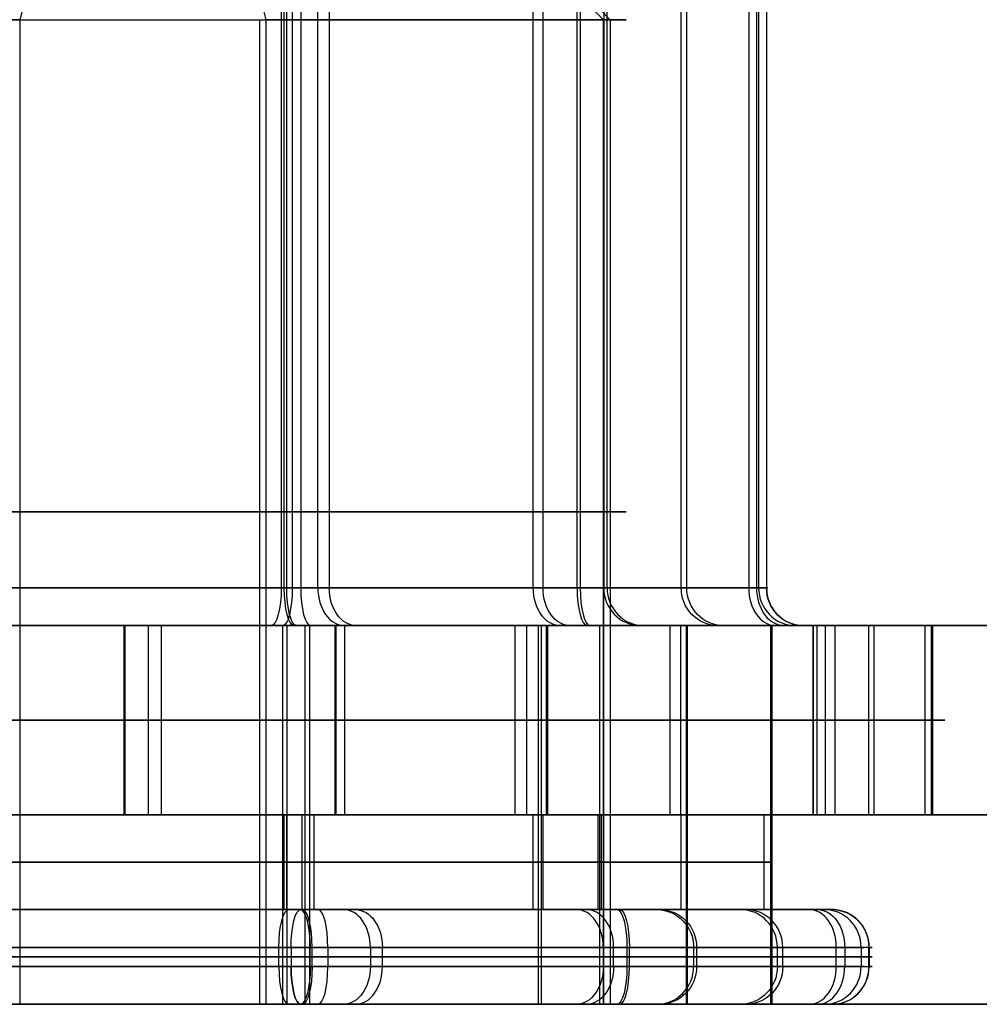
# Model space of a CAD drawing. Header units: millimetres. Extents: x -175 to 175, y -101 to 102.
# Tile 23 of 133: x -107.04 to -101.98, y -61.5 to -56.3. Entities that reach past the tile are written whole.
import ezdxf

# ---------------------------------------------------------------- set-up
doc = ezdxf.new("R2010")
doc.units = ezdxf.units.MM
doc.layers.add('Livello 01', color=7, linetype='Continuous')

msp = doc.modelspace()

# ---------------------------------------------------------------- linework, layer by layer
at = {"layer": 'Livello 01', "color": 254, "true_color": 0xcad1ee}
for p, q in [((-105.646, -59.3, -214.021), (-105.646, -48.7169, -214.021)), ((-105.6327, -59.3, -6.9496), (-105.6327, -48.7169, -6.9496)), ((-104.3313, -59.3, -219.0033), (-104.3313, -48.7169, -219.0033)), ((-104.28, -59.3, -1.9775), (-104.28, -48.7169, -1.9775)), ((-103.5504, -59.3, -216.1327), (-103.5504, -48.7169, -216.1327)), ((-103.521, -59.3, -4.854), (-103.521, -48.7169, -4.854)), ((-105.5584, -51.4225, -220.1833), (-105.5584, -59.3, -220.1833)), ((-103.1, -51.4225, -3.2045), (-103.1, -59.3, -3.2045)), ((-106.8126, -55.4, -2.4777), (-107.0422, -56.3, -1.6075)), ((-104.7963, -55.4, -3.6521), (-103.926, -56.3, -3.4225)), ((-105.7764, -56.3, -219.3573), (-105.7764, -61.5, -219.3573)), ((-103.9613, -56.3, -216.2411), (-103.9613, -61.5, -216.2411)), ((-103.926, -56.3, -3.4225), (-103.926, -61.5, -3.4225)), ((-105.6619, -59.3, -220.1829), (-108.7539, -59.3, -219.3418)), ((-108.4748, -59.3, -1.5459), (-105.6015, -59.3, -0.7878)), ((-105.4085, -59.3, -0.8403), (-103.1514, -59.3, -3.1147)), ((-105.1913, -59.3, -214.1447), (-104.1, -59.3, -214.4416)), ((175, -59.5, 61.4), (-175, -59.5, 61.4)), ((-175, -59.5, -282.4), (175, -59.5, -282.4)), ((-104.0325, -59.5, -6.7342), (-107.1308, -59.5, -7.5517)), ((-105.6542, -59.5, -6.9812), (-105.6542, -61.5, -6.9812)), ((-105.632, -59.5, -214.0248), (-105.632, -61.5, -214.0248)), ((-105.5816, -59.5, -7.143), (-105.3711, -59.5, -7.9407)), ((-105.5074, -59.5, -220.3767), (-105.3275, -59.5, -221.0585)), ((-105.3769, -60.5, -213.0319), (-105.3769, -59.5, -213.0319)), ((-105.3711, -60.5, -7.9407), (-105.3711, -59.5, -7.9407)), ((-103.0533, -59.5, -218.0167), (-105.3277, -59.5, -220.2738)), ((-105.3275, -59.5, -221.0585), (-105.3275, -60.5, -221.0585)), ((-105.2666, -59.5, -0.6994), (-103.7397, -59.5, -2.2379)), ((-104.3064, -59.5, -219.049), (-104.3064, -61.5, -219.049)), ((-104.2902, -59.5, -1.9672), (-104.2902, -61.5, -1.9672)), ((-103.6093, -60.5, -219.7309), (-103.6093, -59.5, -219.7309)), ((-103.5524, -60.5, -1.2555), (-103.5524, -59.5, -1.2555)), ((-103.5248, -59.5, -4.868), (-103.5248, -61.5, -4.868)), ((-103.5188, -59.5, -216.1542), (-103.5188, -61.5, -216.1542)), ((-103.357, -59.5, -216.0816), (-102.5593, -59.5, -215.8711)), ((-102.2249, -59.5, -2.9736), (-102.9066, -59.5, -3.1535)), ((-102.8539, -59.5, -214.7547), (-102.8539, -60.5, -214.7547)), ((-102.5593, -60.5, -215.8711), (-102.5593, -59.5, -215.8711)), ((-102.5319, -60.5, -5.1231), (-102.5319, -59.5, -5.1231)), ((-102.2249, -59.5, -2.9736), (-102.2249, -60.5, -2.9736)), ((-108.5912, -60, -220.4483), (-106.3628, -60, -221.0545)), ((-106.2957, -60, 0.0892), (-108.5287, -60, -0.5)), ((-104.2627, -60, -213.3351), (-106.4911, -60, -212.7288)), ((-106.4876, -60, -8.2353), (-104.2547, -60, -7.6461)), ((-104.4289, -60, -220.5442), (-102.7897, -60, -218.9175)), ((-102.7391, -60, -2.0751), (-104.3658, -60, -0.4359)), ((-102.2647, -60, -216.9876), (-102.8539, -60, -214.7547)), ((-102.8351, -60, -6.2373), (-102.2288, -60, -4.0089)), ((-160, -60.5, 60.15), (160, -60.5, 60.15)), ((-160, -60.5, -281.15), (160, -60.5, -281.15)), ((-108.8784, -60.5, -219.3597), (-105.5358, -60.5, -220.269)), ((-105.5102, -60.5, -0.7378), (-108.8597, -60.5, -1.6216)), ((-107.3289, -60.5, -7.423), (-103.9795, -60.5, -6.5393)), ((-103.9607, -60.5, -214.4795), (-107.3034, -60.5, -213.5701)), ((-105.646, -61, -214.021), (-105.646, -60.5, -214.021)), ((-105.6327, -61, -6.9496), (-105.6327, -60.5, -6.9496)), ((-105.6327, -60.5, -6.9496), (-105.3711, -60.5, -7.9407)), ((-105.5505, -60.5, -220.2132), (-105.3275, -60.5, -221.0585)), ((-105.5358, -60.5, -220.269), (-103.077, -60.5, -217.8289)), ((-103.0701, -60.5, -3.1966), (-105.5102, -60.5, -0.7378)), ((-104.3313, -61, -219.0033), (-104.3313, -60.5, -219.0033)), ((-104.28, -61, -1.9775), (-104.28, -60.5, -1.9775)), ((-103.9795, -60.5, -6.5393), (-103.0701, -60.5, -3.1966)), ((-103.077, -60.5, -217.8289), (-103.9607, -60.5, -214.4795)), ((-103.5504, -61, -216.1327), (-103.5504, -60.5, -216.1327)), ((-103.5504, -60.5, -216.1327), (-102.5593, -60.5, -215.8711)), ((-103.521, -61, -4.854), (-103.521, -60.5, -4.854)), ((-102.2249, -60.5, -2.9736), (-103.0701, -60.5, -3.1966)), ((-105.5505, -60.75, -220.2132), (-108.8653, -60.75, -219.3114)), ((-108.8114, -60.75, -1.6347), (-105.4899, -60.75, -0.7583)), ((-107.3034, -60.75, -213.5701), (-103.9886, -60.75, -214.4719)), ((-103.9719, -60.75, -6.5114), (-107.2934, -60.75, -7.3878)), ((-103.1122, -60.75, -217.7934), (-105.5505, -60.75, -220.2132)), ((-105.4899, -60.75, -0.7583), (-103.0701, -60.75, -3.1966)), ((-103.9886, -60.75, -214.4719), (-103.1122, -60.75, -217.7934)), ((-103.0701, -60.75, -3.1966), (-103.9719, -60.75, -6.5114)), ((-105.6327, -61, -6.9496), (-105.5497, -61, -7.2639)), ((-105.5505, -61, -220.2132), (-105.4666, -61, -220.5312)), ((-103.5504, -61, -216.1327), (-103.2361, -61, -216.0497)), ((-102.7521, -61, -3.1127), (-103.0701, -61, -3.1966)), ((-103.8369, -61.2, -213.9691), (-107.1795, -61.2, -213.0597)), ((-105.5082, -61.3, -213.5144), (-105.5082, -61.2, -213.5144)), ((-105.4987, -61.3, -7.4572), (-105.4987, -61.2, -7.4572)), ((-105.4156, -61.2, -220.7246), (-105.4156, -61.3, -220.7246)), ((-103.9615, -61.3, -219.376), (-103.9615, -61.2, -219.376)), ((-103.9073, -61.3, -1.6077), (-103.9073, -61.2, -1.6077)), ((-103.0428, -61.3, -215.9987), (-103.0428, -61.2, -215.9987)), ((-103.0144, -61.3, -4.9918), (-103.0144, -61.2, -4.9918)), ((-102.6009, -61.2, -217.6734), (-102.6009, -61.3, -217.6734)), ((-102.5587, -61.2, -3.0617), (-102.5587, -61.3, -3.0617)), ((-109.017, -61.25, -219.8142), (-105.6744, -61.25, -220.7236)), ((-105.6099, -61.25, -0.247), (-108.9593, -61.25, -1.1308)), ((-103.8369, -61.25, -213.9691), (-107.1795, -61.25, -213.0597)), ((-103.824, -61.25, -7.0153), (-107.1734, -61.25, -7.8991)), ((-105.1909, -61.25, -220.596), (-102.7321, -61.25, -218.1559)), ((-102.6873, -61.25, -2.8371), (-105.1274, -61.25, -0.3782)), ((-103.4847, -61.25, -214.324), (-102.6009, -61.25, -217.6734)), ((-103.4691, -61.25, -6.6631), (-102.5597, -61.25, -3.3205)), ((-105.7764, -61.5, -219.3573), (-105.4666, -61.5, -220.5312)), ((-105.7411, -61.5, -6.5387), (-105.5497, -61.5, -7.2639)), ((-102.873, -61.5, -218.014), (-104.0026, -61.5, -219.1349)), ((-103.9613, -61.5, -216.2411), (-103.2361, -61.5, -216.0497)), ((-102.7521, -61.5, -3.1127), (-103.926, -61.5, -3.4225))]:
    msp.add_line(p, q, dxfattribs=at)
at = {"layer": 'Livello 01', "color": 254, "true_color": 0xcad1ee, "extrusion": (0, -1, 0)}
for centre, radius, start, end in [((-106.3917, -4.0731, 56.3), 2.55, 104.7811, 284.7811), ((-106.4269, -216.8917, 56.3), 2.55, 194.7811, 14.7811), ((-106.4269, -216.8917, 58.9), 2.55, 14.7811, 194.7811), ((-106.3917, -4.0731, 58.9), 2.55, 104.7811, 284.7811), ((-106.4269, -216.8917, 58.9), 2.55, 194.7811, 14.7811), ((-106.3917, -4.0731, 58.9), 2.55, 284.7811, 104.7811), ((0, -110.5, 59.5), 142, 180, 0), ((-107.0161, -214.6587, 59.5), 2, 74.7811, 134.7811), ((-106.9979, -6.3015, 59.5), 2, 224.7811, 284.7811), ((-105.8377, -219.1246, 59.5), 2, 254.7811, 314.7811), ((-105.7854, -1.8447, 59.5), 2, 44.7811, 104.7811), ((-105.6094, -219.9899, 59.5), 0.4, 254.7811, 314.7811), ((-105.5505, -0.9811, 59.5), 0.4, 44.7811, 104.7811), ((-104.7877, -215.2649, 59.5), 2, 14.7811, 74.7811), ((-104.7649, -5.7123, 59.5), 2, 284.7811, 344.7811), ((-104.1525, -214.6346, 59.5), 0.4, 14.7811, 74.7811), ((-104.1346, -6.3475, 59.5), 0.4, 284.7811, 344.7811), ((-103.335, -217.7328, 59.5), 0.4, 314.7811, 14.7811), ((-103.2934, -3.2556, 59.5), 0.4, 344.7811, 44.7811), ((-104.1985, -217.4979, 59.5), 2, 314.7811, 14.7811), ((-104.1587, -3.4839, 59.5), 2, 344.7811, 44.7811), ((-107.0161, -214.6587, 60), 2, 74.7811, 134.7811), ((-106.9979, -6.3015, 60), 2, 224.7811, 284.7811), ((-105.8377, -219.1246, 60), 2, 254.7811, 314.7811), ((-105.7854, -1.8447, 60), 2, 44.7811, 104.7811), ((-104.7877, -215.2649, 60), 2, 14.7811, 74.7811), ((-104.7649, -5.7123, 60), 2, 284.7811, 344.7811), ((-104.1985, -217.4979, 60), 2, 314.7811, 14.7811), ((-104.1587, -3.4839, 60), 2, 344.7811, 44.7811), ((0, -110.5, 60.5), 142, 180, 0), ((0, -110.5, 60.5), 142, 0, 180), ((-105.5431, -220.2411, 61.2), 0.5, 254.7811, 314.7811), ((-105.4823, -0.7304, 61.2), 0.5, 44.7811, 104.7811), ((-103.9681, -214.4515, 61.2), 0.5, 14.7811, 74.7811), ((-103.9515, -6.5319, 61.2), 0.5, 284.7811, 344.7811), ((-103.0843, -217.801, 61.2), 0.5, 314.7811, 14.7811), ((-103.0422, -3.1893, 61.2), 0.5, 344.7811, 44.7811), ((-105.5431, -220.2411, 61.25), 0.5, 254.7811, 314.7811), ((-105.4823, -0.7304, 61.25), 0.5, 44.7811, 104.7811), ((-103.9681, -214.4515, 61.25), 0.5, 14.7811, 74.7811), ((-103.9515, -6.5319, 61.25), 0.5, 284.7811, 344.7811), ((-103.0843, -217.801, 61.25), 0.5, 314.7811, 14.7811), ((-103.0422, -3.1893, 61.25), 0.5, 344.7811, 44.7811), ((-106.3917, -4.0731, 61.5), 2.55, 104.7811, 284.7811), ((-106.4269, -216.8917, 61.5), 2.55, 194.7811, 14.7811)]:
    msp.add_arc(centre, radius, start, end, dxfattribs=at)
at = {"layer": 'Livello 01', "color": 254, "true_color": 0xcad1ee, "extrusion": (0, 1, 0)}
for centre, radius, start, end in [((106.4269, -216.8917, -56.3), 2.55, 345.2189, 165.2189), ((106.3917, -4.0731, -56.3), 2.55, 75.2189, 255.2189), ((105.6094, -219.9899, -59.3), 0.2, 225.2189, 285.2189), ((105.5505, -0.9811, -59.3), 0.2, 75.2189, 135.2189), ((104.1525, -214.6346, -59.3), 0.2, 105.2189, 165.2189), ((104.1346, -6.3475, -59.3), 0.2, 195.2189, 255.2189), ((103.335, -217.7328, -59.3), 0.2, 165.2189, 225.2189), ((103.335, -217.7328, -59.3), 0.2, 165.2189, 225.2189), ((103.2934, -3.2556, -59.3), 0.2, 135.2189, 195.2189), ((0, -110.5, -59.5), 142, 0, 180), ((105.5505, -0.9811, -59.5), 0.4, 75.2189, 135.2189), ((105.6094, -219.9899, -59.5), 0.4, 225.2189, 233.2017), ((104.1525, -214.6346, -59.5), 0.4, 105.2189, 165.2189), ((104.1346, -6.3475, -59.5), 0.4, 195.2189, 255.2189), ((103.335, -217.7328, -59.5), 0.4, 165.2189, 203.1942), ((107.0161, -214.6587, -60.5), 2, 45.2189, 105.2189), ((106.9979, -6.3015, -60.5), 2, 255.2189, 315.2189), ((105.8377, -219.1246, -60.5), 2, 225.2189, 285.2189), ((105.7854, -1.8447, -60.5), 2, 75.2189, 135.2189), ((104.7877, -215.2649, -60.5), 2, 105.2189, 165.2189), ((104.7649, -5.7123, -60.5), 2, 195.2189, 255.2189), ((104.1985, -217.4979, -60.5), 2, 165.2189, 225.2189), ((104.1587, -3.4839, -60.5), 2, 135.2189, 195.2189), ((105.5431, -220.2411, -61), 0.3, 225.2189, 285.2189), ((105.5431, -220.2411, -61), 0.3, 225.2189, 285.2189), ((105.4823, -0.7304, -61), 0.3, 75.2189, 135.2189), ((105.4823, -0.7304, -61), 0.3, 75.2189, 135.2189), ((103.9681, -214.4515, -61), 0.3, 105.2189, 165.2189), ((103.9515, -6.5319, -61), 0.3, 195.2189, 255.2189), ((103.9515, -6.5319, -61), 0.3, 245.7133, 255.2189), ((103.9681, -214.4515, -61), 0.3, 157.5631, 165.2189), ((103.0843, -217.801, -61), 0.3, 165.2189, 225.2189), ((103.0843, -217.801, -61), 0.3, 171.7429, 225.2189), ((103.0422, -3.1893, -61), 0.3, 135.2189, 195.2189), ((103.0422, -3.1893, -61), 0.3, 135.2189, 195.2189), ((105.5431, -220.2411, -61.3), 0.5, 225.2189, 285.2189), ((105.4823, -0.7304, -61.3), 0.5, 75.2189, 135.2189), ((103.9681, -214.4515, -61.3), 0.5, 105.2189, 165.2189), ((103.9515, -6.5319, -61.3), 0.5, 195.2189, 255.2189), ((103.0843, -217.801, -61.3), 0.5, 165.2189, 225.2189), ((103.0422, -3.1893, -61.3), 0.5, 135.2189, 195.2189), ((0, -110.5, -61.5), 142, 180, 0), ((0, -110.5, -61.5), 142, 0, 180), ((106.4269, -216.8917, -61.5), 2.55, 345.2189, 165.2189), ((106.3917, -4.0731, -61.5), 2.55, 75.2189, 255.2189), ((105.5431, -220.2411, -61.5), 0.3, 225.2189, 285.2189), ((105.5431, -220.2411, -61.5), 0.3, 225.2189, 285.2189), ((105.4823, -0.7304, -61.5), 0.3, 75.2189, 135.2189), ((105.4823, -0.7304, -61.5), 0.3, 75.2189, 135.2189), ((103.9681, -214.4515, -61.5), 0.3, 105.2189, 165.2189), ((103.9515, -6.5319, -61.5), 0.3, 195.2189, 255.2189), ((103.9515, -6.5319, -61.5), 0.3, 244.9258, 255.2189), ((103.9681, -214.4515, -61.5), 0.3, 153.9452, 165.2189), ((103.0843, -217.801, -61.5), 0.3, 165.2189, 225.2189), ((103.0843, -217.801, -61.5), 0.3, 168.7793, 225.2189), ((103.0422, -3.1893, -61.5), 0.3, 135.2189, 195.2189), ((103.0422, -3.1893, -61.5), 0.3, 135.2189, 162.0404)]:
    msp.add_arc(centre, radius, start, end, dxfattribs=at)
at = {"layer": 'Livello 01', "color": 254, "true_color": 0xcad1ee, "extrusion": (0.96493, 1.12783e-12, -0.262507)}
msp.add_arc((-59.3, -240.3981, -44.1568), 0.2, 90, 180, dxfattribs=at)
at = {"layer": 'Livello 01', "color": 254, "true_color": 0xcad1ee, "extrusion": (0.966908, -1.26248e-12, 0.255127)}
msp.add_arc((-59.3, 26.3801, -102.3079), 0.2, 180, 270, dxfattribs=at)
at = {"layer": 'Livello 01', "color": 254, "true_color": 0xcad1ee, "extrusion": (0.96493, 0, -0.262507)}
for centre, start, end in [((-59.3, -234.0481, -45.7589), 180, 270), ((-61.3, -233.9231, -45.7589), 90, 180)]:
    msp.add_arc(centre, 0.2, start, end, dxfattribs=at)
at = {"layer": 'Livello 01', "color": 254, "true_color": 0xcad1ee, "extrusion": (-0.966908, 0, -0.255127)}
for centre, start, end in [((59.3, 20.0301, 103.91), 360, 90), ((61.3, 19.9051, 103.91), 270, 360)]:
    msp.add_arc(centre, 0.2, start, end, dxfattribs=at)
at = {"layer": 'Livello 01', "color": 254, "true_color": 0xcad1ee, "extrusion": (0.966908, -3.22045e-16, 0.255127)}
for centre, start, end in [((-59.3, -186.1661, -158.24), 90, 180), ((-61.2, -186.3259, -158.24), 270, 0), ((-61.3, -186.3259, -158.24), 180, 270)]:
    msp.add_arc(centre, 0.2, start, end, dxfattribs=at)
at = {"layer": 'Livello 01', "color": 254, "true_color": 0xcad1ee, "extrusion": (0.709803, 8.02495e-13, 0.7044)}
msp.add_arc((-59.3, -82.1582, -229.9229), 0.2, 90, 180, dxfattribs=at)
at = {"layer": 'Livello 01', "color": 254, "true_color": 0xcad1ee, "extrusion": (0.7044, 1.30693e-12, -0.709803)}
msp.add_arc((-59.3, -75.2112, -73.6534), 0.2, 180, 270, dxfattribs=at)
at = {"layer": 'Livello 01', "color": 254, "true_color": 0xcad1ee, "extrusion": (-0.709803, 0, -0.7044)}
for centre, start, end in [((59.3, -82.1582, 228.3207), 360, 90), ((61.3, -82.2832, 228.3207), 270, 360)]:
    msp.add_arc(centre, 0.2, start, end, dxfattribs=at)
at = {"layer": 'Livello 01', "color": 254, "true_color": 0xcad1ee, "extrusion": (0.7044, 0, -0.709803)}
for centre, start, end in [((-59.3, -75.2112, -72.0512), 180, 270), ((-61.3, -75.0862, -72.0512), 90, 180)]:
    msp.add_arc(centre, 0.2, start, end, dxfattribs=at)
at = {"layer": 'Livello 01', "color": 254, "true_color": 0xcad1ee, "extrusion": (-0.96493, -5.35981e-13, 0.262507)}
msp.add_arc((59.3, -234.0481, 44.1568), 0.2, 270, 360, dxfattribs=at)
at = {"layer": 'Livello 01', "color": 254, "true_color": 0xcad1ee, "extrusion": (0.966908, -3.34642e-12, 0.255127)}
msp.add_arc((-59.3, 20.0301, -102.3079), 0.2, 90, 180, dxfattribs=at)
at = {"layer": 'Livello 01', "color": 254, "true_color": 0xcad1ee, "extrusion": (-0.255127, -3.36479e-12, 0.966908)}
msp.add_arc((59.3, -155.065, -180.9596), 0.2, 270, 360, dxfattribs=at)
at = {"layer": 'Livello 01', "color": 254, "true_color": 0xcad1ee, "extrusion": (0.262507, -6.17383e-13, 0.96493)}
msp.add_arc((-59.3, 98.4163, -33.4609), 0.2, 90, 180, dxfattribs=at)
at = {"layer": 'Livello 01', "color": 254, "true_color": 0xcad1ee, "extrusion": (0.255127, 0, -0.966908)}
for centre, start, end in [((-59.3, -155.065, 182.5618), 180, 270), ((-61.3, -154.94, 182.5618), 90, 180)]:
    msp.add_arc(centre, 0.2, start, end, dxfattribs=at)
at = {"layer": 'Livello 01', "color": 254, "true_color": 0xcad1ee, "extrusion": (-0.262507, 0, -0.96493)}
for centre, start, end in [((59.3, 98.4163, 31.8588), 0, 90), ((61.3, 98.2913, 31.8588), 270, 0)]:
    msp.add_arc(centre, 0.2, start, end, dxfattribs=at)
at = {"layer": 'Livello 01', "color": 254, "true_color": 0xcad1ee, "extrusion": (0.709803, 1.00251e-13, 0.7044)}
msp.add_arc((-59.3, -82.1582, -226.7186), 0.2, 90, 180, dxfattribs=at)
at = {"layer": 'Livello 01', "color": 254, "true_color": 0xcad1ee, "extrusion": (0.7044, -2.91076e-12, -0.709803)}
msp.add_arc((-59.3, -75.2112, -70.4491), 0.2, 180, 270, dxfattribs=at)
at = {"layer": 'Livello 01', "color": 254, "true_color": 0xcad1ee, "extrusion": (-0.255127, -1.82666e-12, 0.966908)}
msp.add_arc((59.3, -155.065, -184.1639), 0.2, 270, 360, dxfattribs=at)
at = {"layer": 'Livello 01', "color": 254, "true_color": 0xcad1ee, "extrusion": (-0.262507, 2.1071e-12, -0.96493)}
msp.add_arc((59.3, 98.4163, 30.2566), 0.2, 360, 90, dxfattribs=at)
at = {"layer": 'Livello 01', "color": 254, "true_color": 0xcad1ee, "extrusion": (-0.255127, -8.49744e-17, 0.966908)}
for centre, start, end in [((59.3, -100.3057, 23.2051), 270, 360), ((61.2, -100.1459, 23.2051), 90, 180), ((61.3, -100.1459, 23.2051), 0, 90)]:
    msp.add_arc(centre, 0.2, start, end, dxfattribs=at)
at = {"layer": 'Livello 01', "color": 254, "true_color": 0xcad1ee, "extrusion": (0.96493, -3.36678e-13, -0.262507)}
msp.add_arc((-61.2, -240.5231, -44.0269), 0.2, 270, 0, dxfattribs=at)
at = {"layer": 'Livello 01', "color": 254, "true_color": 0xcad1ee, "extrusion": (-0.966908, 3.61727e-13, -0.255127)}
msp.add_arc((61.2, 26.5051, 102.178), 0.2, 90, 180, dxfattribs=at)
at = {"layer": 'Livello 01', "color": 254, "true_color": 0xcad1ee, "extrusion": (-0.96493, 0, 0.262507)}
msp.add_arc((61.2, -233.9231, 45.7589), 0.2, 90, 180, dxfattribs=at)
at = {"layer": 'Livello 01', "color": 254, "true_color": 0xcad1ee, "extrusion": (0.966908, 0, 0.255127)}
msp.add_arc((-61.2, 19.9051, -103.91), 0.2, 270, 0, dxfattribs=at)
at = {"layer": 'Livello 01', "color": 254, "true_color": 0xcad1ee, "extrusion": (0.709803, 8.03647e-13, 0.7044)}
msp.add_arc((-61.2, -82.2832, -230.0528), 0.2, 270, 360, dxfattribs=at)
at = {"layer": 'Livello 01', "color": 254, "true_color": 0xcad1ee, "extrusion": (0.7044, -9.08353e-13, -0.709803)}
msp.add_arc((-61.2, -75.0862, -73.7833), 0.2, 360, 90, dxfattribs=at)
at = {"layer": 'Livello 01', "color": 254, "true_color": 0xcad1ee, "extrusion": (0.709803, 0, 0.7044)}
msp.add_arc((-61.2, -82.2832, -228.3207), 0.2, 270, 0, dxfattribs=at)
at = {"layer": 'Livello 01', "color": 254, "true_color": 0xcad1ee, "extrusion": (-0.7044, 0, 0.709803)}
msp.add_arc((61.2, -75.0862, 72.0512), 0.2, 90, 180, dxfattribs=at)
at = {"layer": 'Livello 01', "color": 254, "true_color": 0xcad1ee, "extrusion": (0.96493, 1.91328e-12, -0.262507)}
msp.add_arc((-61.2, -233.9231, -44.0269), 0.2, 0, 90, dxfattribs=at)
at = {"layer": 'Livello 01', "color": 254, "true_color": 0xcad1ee, "extrusion": (-0.966908, -1.55449e-13, -0.255127)}
msp.add_arc((61.2, 19.9051, 102.178), 0.2, 180, 270, dxfattribs=at)
at = {"layer": 'Livello 01', "color": 254, "true_color": 0xcad1ee, "extrusion": (0.255127, -2.23915e-13, -0.966908)}
msp.add_arc((-61.2, -154.94, 180.8297), 0.2, 360, 90, dxfattribs=at)
at = {"layer": 'Livello 01', "color": 254, "true_color": 0xcad1ee, "extrusion": (-0.262507, 1.98207e-12, -0.96493)}
msp.add_arc((61.2, 98.2913, 33.5908), 0.2, 180, 270, dxfattribs=at)
at = {"layer": 'Livello 01', "color": 254, "true_color": 0xcad1ee, "extrusion": (-0.255127, 0, 0.966908)}
msp.add_arc((61.2, -154.94, -182.5618), 0.2, 90, 180, dxfattribs=at)
at = {"layer": 'Livello 01', "color": 254, "true_color": 0xcad1ee, "extrusion": (0.262507, 0, 0.96493)}
msp.add_arc((-61.2, 98.2913, -31.8588), 0.2, 270, 0, dxfattribs=at)
at = {"layer": 'Livello 01', "color": 254, "true_color": 0xcad1ee, "extrusion": (0.709803, 6.02293e-13, 0.7044)}
msp.add_arc((-61.2, -82.2832, -226.5887), 0.2, 270, 360, dxfattribs=at)
at = {"layer": 'Livello 01', "color": 254, "true_color": 0xcad1ee, "extrusion": (0.7044, 7.02097e-13, -0.709803)}
msp.add_arc((-61.2, -75.0862, -70.3192), 0.2, 0, 90, dxfattribs=at)
at = {"layer": 'Livello 01', "color": 254, "true_color": 0xcad1ee, "extrusion": (-0.255127, 5.49301e-13, 0.966908)}
msp.add_arc((61.2, -154.94, -184.2938), 0.2, 90, 180, dxfattribs=at)
at = {"layer": 'Livello 01', "color": 254, "true_color": 0xcad1ee, "extrusion": (-0.262507, -1.0276e-12, -0.96493)}
msp.add_arc((61.2, 98.2913, 30.1267), 0.2, 180, 270, dxfattribs=at)
at = {"layer": 'Livello 01', "color": 254, "true_color": 0xcad1ee, "extrusion": (-0.96493, 5.74648e-13, 0.262507)}
msp.add_arc((61.3, -240.5231, 44.0269), 0.2, 270, 360, dxfattribs=at)
at = {"layer": 'Livello 01', "color": 254, "true_color": 0xcad1ee, "extrusion": (0.966908, -2.38641e-13, 0.255127)}
msp.add_arc((-61.3, 26.5051, -102.178), 0.2, 90, 180, dxfattribs=at)
at = {"layer": 'Livello 01', "color": 254, "true_color": 0xcad1ee, "extrusion": (-0.966908, -8.49744e-17, -0.255127)}
msp.add_arc((61.3, 26.5051, 102.178), 0.2, 360, 90, dxfattribs=at)
at = {"layer": 'Livello 01', "color": 254, "true_color": 0xcad1ee, "extrusion": (-0.709803, 3.99872e-13, -0.7044)}
msp.add_arc((61.3, -82.2832, 230.0528), 0.2, 270, 360, dxfattribs=at)
at = {"layer": 'Livello 01', "color": 254, "true_color": 0xcad1ee, "extrusion": (-0.7044, -1.20606e-12, 0.709803)}
msp.add_arc((61.3, -75.0862, 73.7833), 0.2, 360, 90, dxfattribs=at)
at = {"layer": 'Livello 01', "color": 254, "true_color": 0xcad1ee, "extrusion": (0.96493, -1.9131e-12, -0.262507)}
msp.add_arc((-61.3, -233.9231, -44.0269), 0.2, 90, 180, dxfattribs=at)
at = {"layer": 'Livello 01', "color": 254, "true_color": 0xcad1ee, "extrusion": (0.966908, -4.68514e-14, 0.255127)}
msp.add_arc((-61.3, 19.9051, -102.178), 0.2, 180, 270, dxfattribs=at)
at = {"layer": 'Livello 01', "color": 254, "true_color": 0xcad1ee, "extrusion": (-0.255127, -1.15791e-13, 0.966908)}
msp.add_arc((61.3, -154.94, -180.8297), 0.2, 360, 90, dxfattribs=at)
at = {"layer": 'Livello 01', "color": 254, "true_color": 0xcad1ee, "extrusion": (-0.262507, -1.91287e-12, -0.96493)}
msp.add_arc((61.3, 98.2913, 33.5908), 0.2, 270, 0, dxfattribs=at)
at = {"layer": 'Livello 01', "color": 254, "true_color": 0xcad1ee, "extrusion": (0.709803, -5.51943e-13, 0.7044)}
msp.add_arc((-61.3, -82.2832, -226.5887), 0.2, 180, 270, dxfattribs=at)
at = {"layer": 'Livello 01', "color": 254, "true_color": 0xcad1ee, "extrusion": (-0.7044, 1.00692e-12, 0.709803)}
msp.add_arc((61.3, -75.0862, 70.3192), 0.2, 0, 90, dxfattribs=at)
at = {"layer": 'Livello 01', "color": 254, "true_color": 0xcad1ee, "extrusion": (-0.255127, -3.07581e-13, 0.966908)}
msp.add_arc((61.3, -154.94, -184.2938), 0.2, 360, 90, dxfattribs=at)
at = {"layer": 'Livello 01', "color": 254, "true_color": 0xcad1ee, "extrusion": (0.262507, -1.01615e-12, 0.96493)}
msp.add_arc((-61.3, 98.2913, -30.1267), 0.2, 180, 270, dxfattribs=at)
at = {"layer": 'Livello 01', "color": 254, "true_color": 0xcad1ee}
for points in [[(-105.6619, -51.4225, -220.1829), (-105.6619, -59.3, -220.1829)], [(-105.6015, -59.3, -0.7878), (-105.6015, -51.4225, -0.7878)], [(-105.4686, -59.3, -220.1319), (-105.4686, -51.4225, -220.1319)], [(-105.4085, -51.4225, -0.8403), (-105.4085, -59.3, -0.8403)], [(-104.1, -59.3, -214.4416), (-104.1, -51.4225, -214.4416)], [(-104.0835, -51.4225, -6.5409), (-104.0835, -59.3, -6.5409)], [(-103.9591, -51.4225, -214.5835), (-103.9591, -59.3, -214.5835)], [(-103.9416, -59.3, -6.4), (-103.9416, -51.4225, -6.4)], [(-103.1941, -51.4225, -217.8748), (-103.1941, -59.3, -217.8748)], [(-103.1514, -59.3, -3.1147), (-103.1514, -51.4225, -3.1147)], [(-103.1416, -59.3, -217.6818), (-103.1416, -51.4225, -217.6818)], [(-103.1004, -51.4225, -3.3081), (-103.1004, -59.3, -3.3081)], [(-106.8126, -55.4, -2.4777), (-107.0422, -56.3, -1.6075)], [(-105.7411, -56.3, -6.5387), (-105.9707, -55.4, -5.6685)], [(-103.9613, -56.3, -216.2411), (-104.8315, -55.4, -216.4707)], [(-107.0422, -56.3, -1.6075), (-107.0422, -61.5, -1.6075)], [(-105.7411, -61.5, -6.5387), (-105.7411, -56.3, -6.5387)], [(-103.9613, -61.5, -216.2411), (-103.9613, -56.3, -216.2411)], [(-105.6619, -59.3, -220.1829), (-108.7539, -59.3, -219.3418)], [(-108.6998, -59.3, -1.6053), (-105.6015, -59.3, -0.7878)], [(-107.1919, -59.3, -213.6004), (-104.1, -59.3, -214.4416)], [(-104.0835, -59.3, -6.5409), (-107.1818, -59.3, -7.3584)], [(-103.1941, -59.3, -217.8748), (-105.4686, -59.3, -220.1319)], [(-105.4085, -59.3, -0.8403), (-103.1514, -59.3, -3.1147)], [(-103.9591, -59.3, -214.5835), (-103.1416, -59.3, -217.6818)], [(-103.1004, -59.3, -3.3081), (-103.9416, -59.3, -6.4)], [(-175, -59.5, 60.4), (175, -59.5, 60.4)], [(-175, -59.5, 62.4), (175, -59.5, 62.4)], [(-175, -59.5, -283.4), (175, -59.5, -283.4)], [(175, -59.5, -281.4), (-175, -59.5, -281.4)], [(-160, -59.5, 60.15), (160, -59.5, 60.15)], [(160, -59.5, -281.15), (-160, -59.5, -281.15)], [(-105.5358, -59.5, -220.269), (-108.8784, -59.5, -219.3597)], [(-108.8597, -59.5, -1.6216), (-105.5102, -59.5, -0.7378)], [(-108.8064, -59.5, -219.5347), (-105.7144, -59.5, -220.3759)], [(-105.6526, -59.5, -0.5944), (-108.7508, -59.5, -1.4119)], [(-106.3628, -59.5, -221.0545), (-108.5912, -59.5, -220.4483)], [(-108.5287, -59.5, -0.5), (-106.2957, -59.5, 0.0892)], [(-103.9795, -59.5, -6.5393), (-107.3289, -59.5, -7.423)], [(-107.3034, -59.5, -213.5701), (-103.9607, -59.5, -214.4795)], [(-104.0475, -59.5, -214.2486), (-107.1394, -59.5, -213.4074)], [(-107.1308, -59.5, -7.5517), (-104.0325, -59.5, -6.7342)], [(-106.4911, -60.5, -212.7288), (-106.4911, -59.5, -212.7288)], [(-106.4911, -59.5, -212.7288), (-104.2627, -59.5, -213.3351)], [(-106.4876, -59.5, -8.2353), (-106.4876, -60.5, -8.2353)], [(-104.2547, -59.5, -7.6461), (-106.4876, -59.5, -8.2353)], [(-106.3628, -60.5, -221.0545), (-106.3628, -59.5, -221.0545)], [(-106.2957, -59.5, 0.0892), (-106.2957, -60.5, 0.0892)], [(-103.077, -59.5, -217.8289), (-105.5358, -59.5, -220.269)], [(-105.5358, -61.5, -220.269), (-105.5358, -59.5, -220.269)], [(-105.5102, -61.5, -0.7378), (-105.5102, -59.5, -0.7378)], [(-105.5102, -59.5, -0.7378), (-103.0701, -59.5, -3.1966)], [(-105.3277, -59.5, -220.2738), (-103.0533, -59.5, -218.0167)], [(-103.0095, -59.5, -2.9738), (-105.2666, -59.5, -0.6994)], [(-104.4289, -59.5, -220.5442), (-104.4289, -60.5, -220.5442)], [(-102.7897, -59.5, -218.9175), (-104.4289, -59.5, -220.5442)], [(-104.3658, -60.5, -0.4359), (-104.3658, -59.5, -0.4359)], [(-104.3658, -59.5, -0.4359), (-102.7391, -59.5, -2.0751)], [(-104.2627, -59.5, -213.3351), (-104.2627, -60.5, -213.3351)], [(-104.2547, -60.5, -7.6461), (-104.2547, -59.5, -7.6461)], [(-103.0701, -59.5, -3.1966), (-103.9795, -59.5, -6.5393)], [(-103.9795, -61.5, -6.5393), (-103.9795, -59.5, -6.5393)], [(-103.9607, -61.5, -214.4795), (-103.9607, -59.5, -214.4795)], [(-103.9607, -59.5, -214.4795), (-103.077, -59.5, -217.8289)], [(-102.9483, -59.5, -217.6308), (-103.7658, -59.5, -214.5325)], [(-103.7486, -59.5, -6.4525), (-102.9074, -59.5, -3.3606)], [(-103.077, -61.5, -217.8289), (-103.077, -59.5, -217.8289)], [(-103.0701, -61.5, -3.1966), (-103.0701, -59.5, -3.1966)], [(-102.8539, -60.5, -214.7547), (-102.8539, -59.5, -214.7547)], [(-102.8539, -59.5, -214.7547), (-102.2647, -59.5, -216.9876)], [(-102.8351, -59.5, -6.2373), (-102.8351, -60.5, -6.2373)], [(-102.2288, -59.5, -4.0089), (-102.8351, -59.5, -6.2373)], [(-102.7897, -60.5, -218.9175), (-102.7897, -59.5, -218.9175)], [(-102.7391, -59.5, -2.0751), (-102.7391, -60.5, -2.0751)], [(-102.2647, -59.5, -216.9876), (-102.2647, -60.5, -216.9876)], [(-102.2288, -60.5, -4.0089), (-102.2288, -59.5, -4.0089)], [(-108.8653, -60.5, -219.3114), (-105.5505, -60.5, -220.2132)], [(-105.4899, -60.5, -0.7583), (-108.8114, -60.5, -1.6347)], [(-108.5912, -60.5, -220.4483), (-106.3628, -60.5, -221.0545)], [(-106.2957, -60.5, 0.0892), (-108.5287, -60.5, -0.5)], [(-103.9886, -60.5, -214.4719), (-107.3034, -60.5, -213.5701)], [(-107.2934, -60.5, -7.3878), (-103.9719, -60.5, -6.5114)], [(-104.2627, -60.5, -213.3351), (-106.4911, -60.5, -212.7288)], [(-106.4876, -60.5, -8.2353), (-104.2547, -60.5, -7.6461)], [(-105.5505, -61, -220.2132), (-105.5505, -60.5, -220.2132)], [(-105.5505, -60.5, -220.2132), (-103.1122, -60.5, -217.7934)], [(-103.0701, -60.5, -3.1966), (-105.4899, -60.5, -0.7583)], [(-105.4899, -60.5, -0.7583), (-105.4899, -61, -0.7583)], [(-104.4289, -60.5, -220.5442), (-102.7897, -60.5, -218.9175)], [(-102.7391, -60.5, -2.0751), (-104.3658, -60.5, -0.4359)], [(-103.9886, -61, -214.4719), (-103.9886, -60.5, -214.4719)], [(-103.1122, -60.5, -217.7934), (-103.9886, -60.5, -214.4719)], [(-103.9719, -61, -6.5114), (-103.9719, -60.5, -6.5114)], [(-103.9719, -60.5, -6.5114), (-103.0701, -60.5, -3.1966)], [(-103.1122, -61, -217.7934), (-103.1122, -60.5, -217.7934)], [(-103.0701, -61, -3.1966), (-103.0701, -60.5, -3.1966)], [(-102.2647, -60.5, -216.9876), (-102.8539, -60.5, -214.7547)], [(-102.8351, -60.5, -6.2373), (-102.2288, -60.5, -4.0089)], [(-105.6219, -61, -220.5306), (-108.9645, -61, -219.6213)], [(-108.9083, -61, -1.3242), (-105.5588, -61, -0.4404)], [(-105.5505, -61, -220.2132), (-108.8653, -61, -219.3114)], [(-108.8114, -61, -1.6347), (-105.4899, -61, -0.7583)], [(-107.3034, -61, -213.5701), (-103.9886, -61, -214.4719)], [(-103.9719, -61, -6.5114), (-107.2934, -61, -7.3878)], [(-107.232, -61, -213.2527), (-103.8894, -61, -214.1621)], [(-103.875, -61, -6.822), (-107.2245, -61, -7.7058)], [(-103.1122, -61, -217.7934), (-105.5505, -61, -220.2132)], [(-105.4899, -61, -0.7583), (-103.0701, -61, -3.1966)], [(-102.873, -61, -218.014), (-105.3318, -61, -220.4541)], [(-105.2694, -61, -0.5191), (-102.8293, -61, -2.978)], [(-103.9886, -61, -214.4719), (-103.1122, -61, -217.7934)], [(-103.0701, -61, -3.1966), (-103.9719, -61, -6.5114)], [(-103.678, -61, -214.375), (-102.7942, -61, -217.7245)], [(-102.7527, -61, -3.268), (-103.6621, -61, -6.6106)], [(-105.6744, -61.2, -220.7236), (-109.017, -61.2, -219.8142)], [(-108.9593, -61.2, -1.1308), (-105.6099, -61.2, -0.247)], [(-107.1795, -61.2, -213.0597), (-103.8369, -61.2, -213.9691)], [(-103.824, -61.2, -7.0153), (-107.1734, -61.2, -7.8991)], [(-105.6744, -61.3, -220.7236), (-105.6744, -61.2, -220.7236)], [(-105.6099, -61.2, -0.247), (-105.6099, -61.3, -0.247)], [(-105.1909, -61.2, -220.596), (-105.1909, -61.3, -220.596)], [(-102.7321, -61.2, -218.1559), (-105.1909, -61.2, -220.596)], [(-105.1274, -61.3, -0.3782), (-105.1274, -61.2, -0.3782)], [(-105.1274, -61.2, -0.3782), (-102.6873, -61.2, -2.8371)], [(-103.8369, -61.2, -213.9691), (-103.8369, -61.3, -213.9691)], [(-103.824, -61.3, -7.0153), (-103.824, -61.2, -7.0153)], [(-103.4847, -61.3, -214.324), (-103.4847, -61.2, -214.324)], [(-103.4847, -61.2, -214.324), (-102.6009, -61.2, -217.6734)], [(-103.4691, -61.2, -6.6631), (-103.4691, -61.3, -6.6631)], [(-102.5597, -61.2, -3.3205), (-103.4691, -61.2, -6.6631)], [(-102.7321, -61.3, -218.1559), (-102.7321, -61.2, -218.1559)], [(-102.6873, -61.2, -2.8371), (-102.6873, -61.3, -2.8371)], [(-102.6009, -61.2, -217.6734), (-102.6009, -61.3, -217.6734)], [(-102.5597, -61.3, -3.3205), (-102.5597, -61.2, -3.3205)], [(-109.017, -61.3, -219.8142), (-105.6744, -61.3, -220.7236)], [(-105.6099, -61.3, -0.247), (-108.9593, -61.3, -1.1308)], [(-103.8369, -61.3, -213.9691), (-107.1795, -61.3, -213.0597)], [(-107.1734, -61.3, -7.8991), (-103.824, -61.3, -7.0153)], [(-105.1909, -61.3, -220.596), (-102.7321, -61.3, -218.1559)], [(-102.6873, -61.3, -2.8371), (-105.1274, -61.3, -0.3782)], [(-102.6009, -61.3, -217.6734), (-103.4847, -61.3, -214.324)], [(-103.4691, -61.3, -6.6631), (-102.5597, -61.3, -3.3205)], [(160, -61.5, 60.15), (-160, -61.5, 60.15)], [(-160, -61.5, -281.15), (160, -61.5, -281.15)], [(-105.6219, -61.5, -220.5306), (-108.9645, -61.5, -219.6213)], [(-108.9083, -61.5, -1.3242), (-105.5588, -61.5, -0.4404)], [(-105.5358, -61.5, -220.269), (-108.8784, -61.5, -219.3597)], [(-108.8597, -61.5, -1.6216), (-105.5102, -61.5, -0.7378)], [(-103.9795, -61.5, -6.5393), (-107.3289, -61.5, -7.423)], [(-107.3034, -61.5, -213.5701), (-103.9607, -61.5, -214.4795)], [(-107.232, -61.5, -213.2527), (-103.8894, -61.5, -214.1621)], [(-103.875, -61.5, -6.822), (-107.2245, -61.5, -7.7058)], [(-103.077, -61.5, -217.8289), (-105.5358, -61.5, -220.269)], [(-105.5102, -61.5, -0.7378), (-103.0701, -61.5, -3.1966)], [(-102.873, -61.5, -218.014), (-105.3318, -61.5, -220.4541)], [(-105.2694, -61.5, -0.5191), (-102.8293, -61.5, -2.978)], [(-103.0701, -61.5, -3.1966), (-103.9795, -61.5, -6.5393)], [(-103.9607, -61.5, -214.4795), (-103.077, -61.5, -217.8289)], [(-103.678, -61.5, -214.375), (-102.7942, -61.5, -217.7245)], [(-102.7527, -61.5, -3.268), (-103.6621, -61.5, -6.6106)]]:
    msp.add_open_spline(points, degree=1, dxfattribs=at)

doc.saveas('drawing.dxf')
